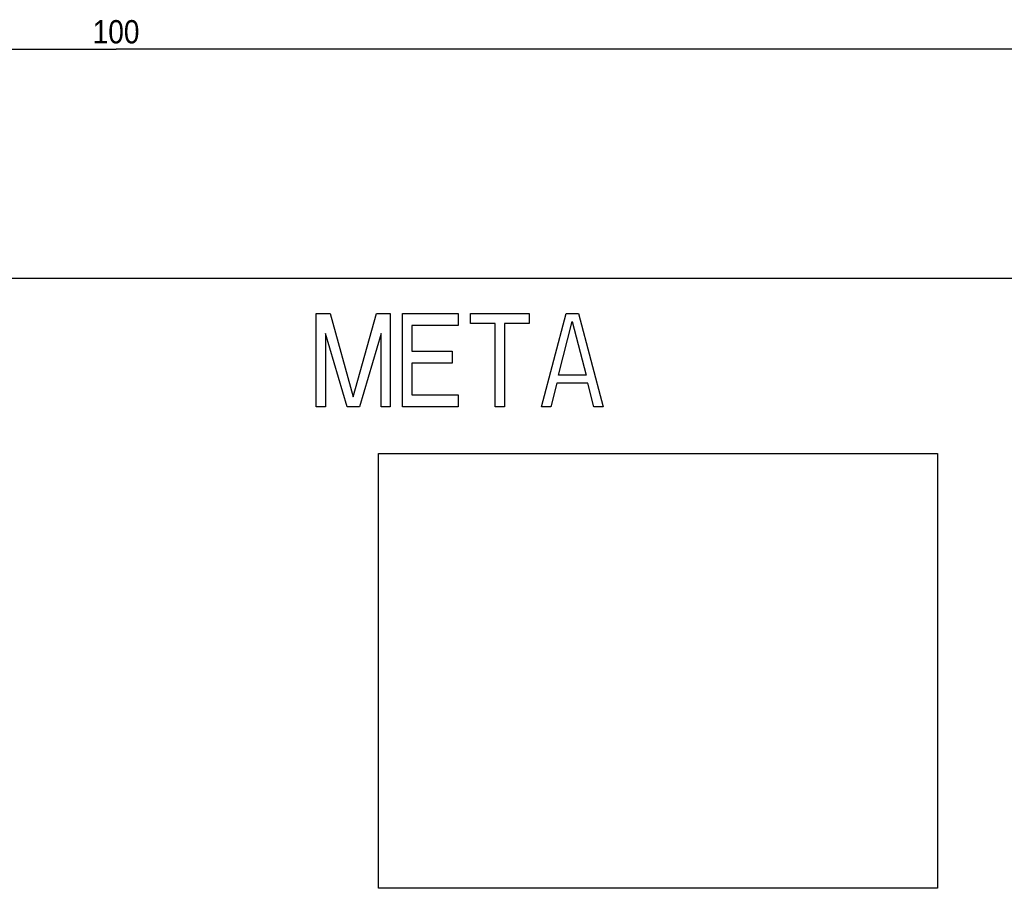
# Model space of a CAD drawing. Header units: millimetres. Extents: x 0 to 420, y -116 to 297.
# Tile 39 of 73: x 160 to 224, y 145 to 201. Entities that reach past the tile are written whole.
import ezdxf

# ---------------------------------------------------------------- set-up
doc = ezdxf.new("R2010")
doc.units = ezdxf.units.MM
doc.header["$LTSCALE"] = 23.1
doc.layers.get('0').update_dxf_attribs({"linetype": 'CONTINUOUS'})
doc.layers.add('03___PRT_ALL_CURVES', color=7, linetype='CONTINUOUS')
doc.styles.get("Standard").update_dxf_attribs({"font": 'txt', "width": 0.9})
doc.dimstyles.new('DIMSTYLE_1', dxfattribs={"dimtxt": 1.5, "dimasz": 2.5, "dimexe": 1.5, "dimexo": 1.5, "dimgap": 0.375, "dimtad": 1, "dimdec": 0, "dimlfac": 0.5, "dimzin": 0, "dimdsep": 46, "dimtxsty": 'Standard', "dimblk": '_FILLED', "dimblk1": '_FILLED', "dimblk2": '_FILLED', "dimcen": 0.09, "dimazin": 0, "dimtp": 0.3, "dimtm": 0.3, "dimtfac": 1, "dimtdec": 0, "dimtofl": 0, "dimtmove": 0, "dimatfit": 3, "dimldrblk": '_FILLED', "dimfxl": 0, "dimtolj": 1, "dimtzin": 0, "dimarcsym": 0})

# ---------------------------------------------------------------- blocks, each defined once
blk = doc.blocks.new('_FILLED')
at = {"color": 0, "linetype": 'ByBlock'}
blk.add_solid([(0, 0), (-1, 0.2), (-1, -0.2)], dxfattribs=at)
blk = doc.blocks.new('*D1')
at = {"color": 2, "linetype": 'Continuous'}
for p, q in [((66.435, 181.533), (66.435, 200.295)), ((266.435, 181.533), (266.435, 200.295)), ((66.435, 198.795), (166.435, 198.795)), ((266.435, 198.795), (166.435, 198.795))]:
    blk.add_line(p, q, dxfattribs=at)
at = {"color": 2, "linetype": 'Continuous', "xscale": 2.5, "yscale": 2.5, "zscale": 2.5, "rotation": 180}
blk.add_blockref('_FILLED', (66.435, 198.795), dxfattribs=at)
at = {"color": 2, "linetype": 'Continuous', "xscale": 2.5, "yscale": 2.5, "zscale": 2.5}
blk.add_blockref('_FILLED', (266.435, 198.795), dxfattribs=at)
at = {"color": 2, "linetype": 'Continuous', "insert": (166.435, 200.67), "char_height": 1.5, "width": 4.05, "attachment_point": 2, "line_spacing_factor": 0.9}
blk.add_mtext('100', dxfattribs=at)

msp = doc.modelspace()

# ---------------------------------------------------------------- linework, layer by layer
at = {"color": 7, "linetype": 'Continuous'}
msp.add_line((262.435, 184.033), (70.435, 184.033), dxfattribs=at)
at = {"layer": '03___PRT_ALL_CURVES', "color": 4, "linetype": 'Continuous'}
for p, q in [((179.324, 175.769), (179.324, 181.769)), ((179.324, 181.769), (180.218, 181.769)), ((180.218, 181.769), (181.707, 176.408)), ((181.707, 176.408), (183.197, 181.769)), ((183.197, 181.769), (184.09, 181.769)), ((184.09, 181.769), (184.09, 175.769)), ((184.884, 175.769), (184.884, 181.769)), ((184.884, 181.769), (188.459, 181.769)), ((188.459, 181.769), (188.459, 181.003)), ((189.253, 181.131), (189.253, 181.769)), ((189.253, 181.769), (193.026, 181.769)), ((193.026, 181.769), (193.026, 181.131)), ((193.821, 175.769), (195.409, 181.769)), ((195.409, 181.769), (196.204, 181.769)), ((196.204, 181.769), (197.792, 175.769)), ((185.48, 181.003), (185.48, 179.344)), ((188.459, 181.003), (185.48, 181.003)), ((190.842, 181.131), (189.253, 181.131)), ((190.842, 175.769), (190.842, 181.131)), ((191.438, 181.131), (191.438, 175.769)), ((193.026, 181.131), (191.438, 181.131)), ((194.913, 177.812), (195.806, 181.259)), ((195.806, 181.259), (196.7, 177.812)), ((179.92, 180.493), (179.92, 175.769)), ((181.31, 175.769), (179.92, 180.493)), ((183.494, 180.493), (182.104, 175.769)), ((183.494, 175.769), (183.494, 180.493)), ((185.48, 179.344), (188.062, 179.344)), ((188.062, 179.344), (188.062, 178.578)), ((185.48, 178.578), (185.48, 176.535)), ((188.062, 178.578), (185.48, 178.578)), ((196.7, 177.812), (194.913, 177.812)), ((194.814, 177.301), (194.416, 175.769)), ((196.799, 177.301), (194.814, 177.301)), ((197.197, 175.769), (196.799, 177.301)), ((185.48, 176.535), (188.459, 176.535)), ((188.459, 176.535), (188.459, 175.769)), ((179.92, 175.769), (179.324, 175.769)), ((182.104, 175.769), (181.31, 175.769)), ((184.09, 175.769), (183.494, 175.769)), ((188.459, 175.769), (184.884, 175.769)), ((191.438, 175.769), (190.842, 175.769)), ((194.416, 175.769), (193.821, 175.769)), ((197.792, 175.769), (197.197, 175.769)), ((183.324, 144.769), (183.324, 172.769)), ((183.324, 172.769), (219.324, 172.769)), ((219.324, 172.769), (219.324, 144.769)), ((219.324, 144.769), (183.324, 144.769))]:
    msp.add_line(p, q, dxfattribs=at)

# ---------------------------------------------------------------- dimensions: what is measured, and where the dimension line sits
at = {"color": 2, "linetype": 'Continuous'}
dim = msp.add_linear_dim(base=(66.435, 198.795), p1=(266.435, 180.033), p2=(66.435, 180.033), angle=180, dimstyle='DIMSTYLE_1', dxfattribs=at)
dim.commit()
dim.dimension.update_dxf_attribs({"geometry": '*D1', "text_midpoint": (166.603, 198.795), "dimtype": 160})

doc.saveas('drawing.dxf')
